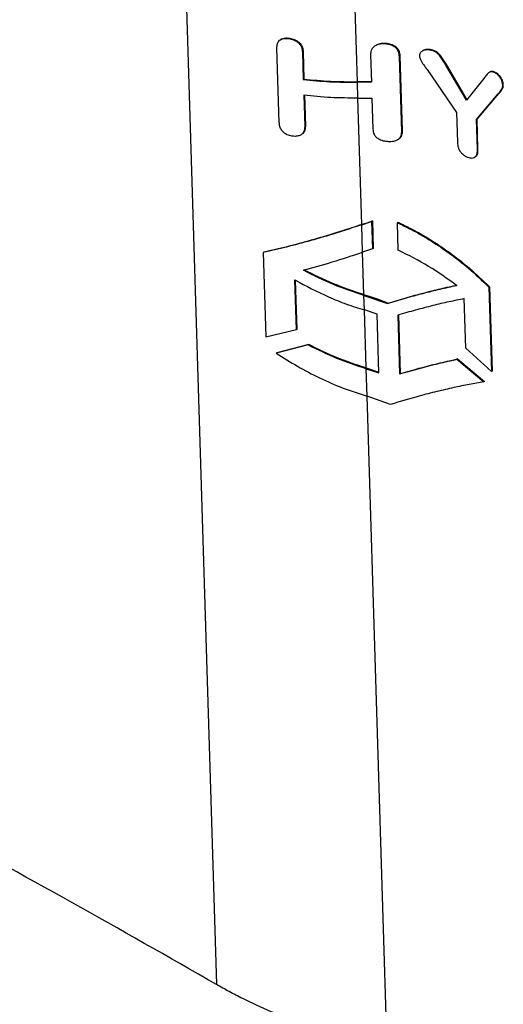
# Paper-space layout '1012-790 Hybird Padfoot' of a CAD drawing. Header units: millimetres. Extents: x 51 to 2966, y 67 to 3970.
# Tile 85 of 115: x 1605 to 1719, y 2789 to 3023. Entities that reach past the tile are written whole.
import ezdxf

# ---------------------------------------------------------------- set-up
doc = ezdxf.new("R2010")
doc.units = ezdxf.units.MM

psp = doc.layouts.new('1012-790 Hybird Padfoot')

# ---------------------------------------------------------------- linework, layer by layer
at = {"color": 8, "linetype": 'Continuous', "lineweight": 25}
for p, q in [((1638.47, 3212.34), (1651.35, 2793.93)), ((1684.77, 3007.97), (1680.13, 3158.62)), ((1685.81, 2974.12), (1684.89, 3004.04)), ((1686.32, 2957.51), (1686.01, 2967.55)), ((1686.86, 2940.1), (1686.44, 2953.85)), ((1691.84, 2778.17), (1687.06, 2933.4))]:
    psp.add_line(p, q, dxfattribs=at)
at = {"color": 7, "linetype": 'Continuous', "lineweight": 25}
for p, q in [((1668.69, 3018.28), (1668.53, 3018.19)), ((1666.25, 2998.33), (1665.7, 3015.94)), ((1666.73, 3018.06), (1666.57, 3017.97)), ((1689.2, 3016.59), (1689.02, 3016.48)), ((1691.51, 3017.04), (1691.33, 3016.94)), ((1671.9, 3015.08), (1671.73, 3014.98)), ((1671.73, 3014.98), (1671.93, 3008.51)), ((1671.9, 3015.08), (1672.1, 3008.6)), ((1687.91, 3014.32), (1688.11, 3007.85)), ((1694.94, 3014), (1694.77, 3013.9)), ((1695.31, 2996.28), (1694.77, 3013.9)), ((1695.48, 2996.38), (1694.94, 3014)), ((1700.34, 3015.32), (1700.18, 3015.23)), ((1702.34, 3015.53), (1702.18, 3015.44)), ((1705.95, 3012.01), (1705.8, 3011.92)), ((1710.69, 3003.59), (1705.8, 3011.92)), ((1710.84, 3003.68), (1705.95, 3012.01)), ((1701.31, 3010.84), (1708.28, 3000.7)), ((1716.19, 3010.27), (1716.05, 3010.18)), ((1717.55, 3010.18), (1717.41, 3010.09)), ((1672.1, 3008.6), (1671.93, 3008.51)), ((1688.11, 3007.96), (1684.77, 3007.97)), ((1684.89, 3004.1), (1684.78, 3007.86)), ((1688.11, 3007.85), (1684.78, 3007.86)), ((1714.77, 3008.75), (1710.69, 3003.59)), ((1719.4, 3007.33), (1719.26, 3007.25)), ((1672.04, 3004.75), (1672.27, 2997.35)), ((1672.21, 3004.85), (1672.44, 2997.45)), ((1684.89, 3004.1), (1688.23, 3004.09)), ((1713.03, 2999.03), (1718.21, 3005.06)), ((1713.17, 2999.11), (1718.35, 3005.14)), ((1718.35, 3005.14), (1718.21, 3005.06)), ((1688.23, 3004.09), (1688.45, 2996.69)), ((1708.28, 3000.7), (1708.5, 2993.6)), ((1672.44, 2997.45), (1672.27, 2997.35)), ((1713.17, 2999.11), (1713.03, 2999.03)), ((1713.25, 2991.93), (1713.03, 2999.03)), ((1713.39, 2992.01), (1713.17, 2999.11)), ((1671.34, 2995.35), (1671.51, 2995.45)), ((1695.48, 2996.38), (1695.31, 2996.28)), ((1694.33, 2994.23), (1694.51, 2994.33)), ((1712.59, 2990.06), (1712.73, 2990.14)), ((1713.39, 2992.01), (1713.25, 2991.93)), ((1685.82, 2974.07), (1688.15, 2974.84)), ((1686.02, 2967.56), (1685.82, 2974.07)), ((1688.34, 2974.96), (1688.15, 2974.84)), ((1688.15, 2974.84), (1688.35, 2968.33)), ((1688.34, 2974.96), (1688.55, 2968.44)), ((1694.43, 2974.64), (1694.26, 2974.54)), ((1694.46, 2968.03), (1694.26, 2974.54)), ((1662.61, 2967.55), (1662.45, 2967.46)), ((1662.45, 2967.46), (1663.07, 2947.45)), ((1688.35, 2968.33), (1686.02, 2967.56)), ((1688.55, 2968.44), (1688.35, 2968.33)), ((1670.31, 2949.2), (1669.95, 2960.97)), ((1670.47, 2949.29), (1670.11, 2960.88)), ((1716.14, 2959.35), (1716, 2959.27)), ((1716, 2959.27), (1716.62, 2939.25)), ((1716.14, 2959.35), (1716.76, 2939.33)), ((1686.44, 2953.85), (1686.33, 2957.32)), ((1686.33, 2957.32), (1691.89, 2955.38)), ((1692.08, 2955.49), (1691.89, 2955.38)), ((1710.49, 2944.77), (1710.13, 2956.54)), ((1689.47, 2952.86), (1686.44, 2953.85)), ((1689.9, 2938.93), (1689.47, 2952.86)), ((1694.35, 2952.62), (1694.78, 2938.68)), ((1694.53, 2952.72), (1694.96, 2938.79)), ((1663.07, 2947.45), (1670.31, 2949.2)), ((1670.47, 2949.29), (1670.31, 2949.2)), ((1673.06, 2945.56), (1665.52, 2943.63)), ((1665.68, 2943.72), (1665.52, 2943.63)), ((1673.23, 2945.66), (1665.68, 2943.72)), ((1673.23, 2945.66), (1673.06, 2945.56)), ((1716.62, 2939.25), (1710.49, 2944.77)), ((1708.55, 2942.25), (1708.4, 2942.16)), ((1708.4, 2942.16), (1714.8, 2936.8)), ((1708.55, 2942.25), (1714.94, 2936.88)), ((1686.86, 2940.1), (1689.89, 2939.1)), ((1687.07, 2933.4), (1686.87, 2939.91)), ((1686.87, 2939.91), (1689.9, 2938.93)), ((1694.96, 2938.79), (1694.78, 2938.68)), ((1716.76, 2939.33), (1716.62, 2939.25)), ((1714.94, 2936.88), (1714.8, 2936.8)), ((1692.63, 2931.46), (1687.07, 2933.4))]:
    psp.add_line(p, q, dxfattribs=at)
for points, knots in [([(1665.7, 3015.94), (1665.7, 3016.11), (1665.7, 3016.29), (1665.73, 3016.62), (1665.76, 3016.79), (1665.85, 3017.1), (1665.91, 3017.26), (1666.07, 3017.55), (1666.18, 3017.67), (1666.44, 3017.89), (1666.59, 3017.99), (1666.92, 3018.13), (1667.11, 3018.18), (1667.49, 3018.24), (1667.7, 3018.26), (1668.11, 3018.24), (1668.32, 3018.21), (1668.53, 3018.19)], [0, 0, 0, 0, 0.125, 0.125, 0.25, 0.25, 0.375, 0.375, 0.5, 0.5, 0.625, 0.625, 0.75, 0.75, 0.875, 0.875, 1, 1, 1, 1]), ([(1666.75, 3018.03), (1666.86, 3018.1), (1667.16, 3018.29), (1667.84, 3018.37), (1668.4, 3018.31), (1668.69, 3018.28)], [0, 0, 0, 0, 0.211593, 0.587471, 1, 1, 1, 1]), ([(1668.53, 3018.19), (1668.9, 3018.11), (1669.6, 3017.96), (1670.55, 3017.43), (1671.24, 3016.76), (1671.65, 3015.9), (1671.7, 3015.31), (1671.73, 3014.98)], [0, 0, 0, 0, 0.214242, 0.403861, 0.594187, 0.771159, 1, 1, 1, 1]), ([(1668.69, 3018.28), (1669.06, 3018.2), (1669.77, 3018.05), (1670.72, 3017.53), (1671.41, 3016.85), (1671.82, 3016), (1671.87, 3015.41), (1671.9, 3015.08)], [0, 0, 0, 0, 0.214087, 0.40395, 0.594527, 0.771505, 1, 1, 1, 1]), ([(1691.33, 3016.94), (1690.85, 3016.94), (1690.01, 3016.94), (1689.01, 3016.53), (1688.36, 3015.99), (1687.95, 3015.24), (1687.93, 3014.67), (1687.91, 3014.32)], [0, 0, 0, 0, 0.261141, 0.452109, 0.611872, 0.771399, 1, 1, 1, 1]), ([(1691.51, 3017.04), (1691.03, 3017.05), (1690.19, 3017.06), (1689.5, 3016.73), (1689.21, 3016.59)], [0, 0, 0, 0, 0.583403, 1, 1, 1, 1]), ([(1694.77, 3013.9), (1694.71, 3014.39), (1694.63, 3015.13), (1693.91, 3016.02), (1693.07, 3016.57), (1692.17, 3016.86), (1691.55, 3016.92), (1691.33, 3016.94)], [0, 0, 0, 0, 0.323566, 0.492467, 0.660951, 0.881597, 1, 1, 1, 1]), ([(1694.94, 3014), (1694.88, 3014.49), (1694.8, 3015.23), (1694.08, 3016.12), (1693.24, 3016.67), (1692.34, 3016.96), (1691.73, 3017.02), (1691.51, 3017.04)], [0, 0, 0, 0, 0.324534, 0.493533, 0.662121, 0.882246, 1, 1, 1, 1]), ([(1702.18, 3015.44), (1701.79, 3015.49), (1701.09, 3015.59), (1700.22, 3015.3), (1699.67, 3014.87), (1699.49, 3014.4), (1699.48, 3014.15), (1699.48, 3014.07)], [0, 0, 0, 0, 0.298737, 0.532906, 0.767769, 0.928577, 1, 1, 1, 1]), ([(1699.48, 3014.07), (1699.54, 3013.79), (1699.71, 3013.08), (1700.47, 3012.02), (1701.03, 3011.24), (1701.31, 3010.84)], [0, 0, 0, 0, 0.248284, 0.621612, 1, 1, 1, 1]), ([(1702.34, 3015.53), (1701.95, 3015.58), (1701.27, 3015.66), (1700.58, 3015.51), (1700.37, 3015.32), (1700.34, 3015.3)], [0, 0, 0, 0, 0.534818, 0.953525, 1, 1, 1, 1]), ([(1705.8, 3011.92), (1705.38, 3012.57), (1704.73, 3013.56), (1703.81, 3014.77), (1702.93, 3015.25), (1702.42, 3015.38), (1702.18, 3015.44)], [0, 0, 0, 0, 0.456401, 0.695272, 0.857617, 1, 1, 1, 1]), ([(1705.95, 3012.01), (1705.53, 3012.66), (1704.89, 3013.64), (1703.97, 3014.85), (1703.09, 3015.34), (1702.57, 3015.47), (1702.34, 3015.53)], [0, 0, 0, 0, 0.4564071, 0.695266, 0.8574258, 1, 1, 1, 1]), ([(1717.41, 3010.09), (1717.14, 3010.21), (1716.64, 3010.42), (1715.91, 3010.18), (1715.37, 3009.54), (1714.97, 3009.02), (1714.77, 3008.75)], [0, 0, 0, 0, 0.204413, 0.394572, 0.694396, 1, 1, 1, 1]), ([(1717.55, 3010.18), (1717.29, 3010.28), (1716.79, 3010.49), (1716.34, 3010.41), (1716.19, 3010.27), (1716.19, 3010.27)], [0, 0, 0, 0, 0.517667, 0.999228, 1, 1, 1, 1]), ([(1719.26, 3007.25), (1719.23, 3007.51), (1719.16, 3008.01), (1718.78, 3008.77), (1718.29, 3009.44), (1717.8, 3009.87), (1717.5, 3010.04), (1717.41, 3010.09)], [0, 0, 0, 0, 0.242151, 0.459198, 0.667859, 0.901592, 1, 1, 1, 1]), ([(1719.4, 3007.33), (1719.37, 3007.59), (1719.3, 3008.09), (1718.92, 3008.85), (1718.44, 3009.53), (1717.95, 3009.95), (1717.64, 3010.12), (1717.55, 3010.18)], [0, 0, 0, 0, 0.242151, 0.459198, 0.667861, 0.901595, 1, 1, 1, 1]), ([(1671.93, 3008.51), (1674.04, 3008.29), (1678.29, 3007.86), (1682.6, 3007.86), (1684.78, 3007.86)], [0, 0, 0, 0, 0.496515, 1, 1, 1, 1]), ([(1672.1, 3008.6), (1674.18, 3008.39), (1678.37, 3007.97), (1682.63, 3007.97), (1684.77, 3007.97)], [0, 0, 0, 0, 0.496587, 1, 1, 1, 1]), ([(1718.21, 3005.06), (1718.33, 3005.21), (1718.58, 3005.5), (1718.96, 3006.04), (1719.24, 3006.58), (1719.26, 3007.09), (1719.26, 3007.25)], [0, 0, 0, 0, 0.25119, 0.502432, 0.841339, 1, 1, 1, 1]), ([(1718.35, 3005.14), (1718.47, 3005.29), (1718.72, 3005.59), (1719.1, 3006.12), (1719.39, 3006.66), (1719.4, 3007.17), (1719.4, 3007.33)], [0, 0, 0, 0, 0.25119, 0.502432, 0.841338, 1, 1, 1, 1]), ([(1684.89, 3004.1), (1682.75, 3004.1), (1678.43, 3004.1), (1674.18, 3004.53), (1672.04, 3004.75)], [0, 0, 0, 0, 0.496519, 1, 1, 1, 1]), ([(1669.24, 2995.06), (1668.86, 2995.15), (1668.2, 2995.29), (1667.34, 2995.82), (1666.71, 2996.51), (1666.32, 2997.39), (1666.27, 2998), (1666.25, 2998.33)], [0, 0, 0, 0, 0.222328, 0.393697, 0.565498, 0.769244, 1, 1, 1, 1]), ([(1672.27, 2997.35), (1672.25, 2996.9), (1672.21, 2996.21), (1671.62, 2995.48), (1670.91, 2995.12), (1670.09, 2994.97), (1669.51, 2995.03), (1669.24, 2995.06)], [0, 0, 0, 0, 0.320025, 0.488792, 0.657424, 0.838584, 1, 1, 1, 1]), ([(1672.44, 2997.45), (1672.41, 2997), (1672.37, 2996.32), (1671.9, 2995.67), (1671.58, 2995.52), (1671.49, 2995.48)], [0, 0, 0, 0, 0.578588, 0.883699, 1, 1, 1, 1]), ([(1688.45, 2996.69), (1688.5, 2996.29), (1688.58, 2995.62), (1689.21, 2994.8), (1690.07, 2994.23), (1691.07, 2993.91), (1691.77, 2993.84), (1692.05, 2993.82)], [0, 0, 0, 0, 0.26942, 0.444392, 0.619495, 0.852028, 1, 1, 1, 1]), ([(1692.05, 2993.82), (1692.51, 2993.81), (1693.32, 2993.8), (1694.27, 2994.15), (1694.88, 2994.61), (1695.27, 2995.33), (1695.29, 2995.92), (1695.31, 2996.28)], [0, 0, 0, 0, 0.258045, 0.442122, 0.595911, 0.749612, 1, 1, 1, 1]), ([(1694.5, 2994.34), (1694.69, 2994.46), (1695.07, 2994.72), (1695.44, 2995.43), (1695.46, 2996.02), (1695.48, 2996.38)], [0, 0, 0, 0, 0.258305, 0.54036, 1, 1, 1, 1]), ([(1708.5, 2993.6), (1708.54, 2993.16), (1708.6, 2992.47), (1709.06, 2991.5), (1709.64, 2990.83), (1710.32, 2990.32), (1710.79, 2990.14), (1711.01, 2990.05)], [0, 0, 0, 0, 0.32077, 0.498986, 0.67808, 0.845917, 1, 1, 1, 1]), ([(1711.01, 2990.05), (1711.32, 2989.96), (1711.88, 2989.81), (1712.54, 2989.99), (1713.02, 2990.4), (1713.24, 2991.09), (1713.25, 2991.66), (1713.25, 2991.93)], [0, 0, 0, 0, 0.220056, 0.393811, 0.567427, 0.793933, 1, 1, 1, 1]), ([(1712.72, 2990.16), (1712.85, 2990.25), (1713.19, 2990.49), (1713.38, 2991.18), (1713.39, 2991.75), (1713.39, 2992.01)], [0, 0, 0, 0, 0.256452, 0.645994, 1, 1, 1, 1]), ([(1685.82, 2974.07), (1683.73, 2973.36), (1681.68, 2972.7), (1677.65, 2971.45), (1675.67, 2970.86), (1671.77, 2969.76), (1669.86, 2969.25), (1666.1, 2968.3), (1664.25, 2967.86), (1662.45, 2967.46)], [0, 0, 0, 0, 0.25, 0.25, 0.5, 0.5, 0.75, 0.75, 1, 1, 1, 1]), ([(1685.81, 2974.12), (1683.74, 2973.41), (1681.7, 2972.76), (1677.7, 2971.51), (1675.73, 2970.93), (1671.87, 2969.84), (1669.97, 2969.33), (1666.23, 2968.39), (1664.39, 2967.95), (1662.61, 2967.55)], [0, 0, 0, 0, 0.25, 0.25, 0.5, 0.5, 0.75, 0.75, 1, 1, 1, 1]), ([(1694.26, 2974.54), (1695.73, 2973.83), (1698.66, 2972.41), (1702.94, 2969.85), (1707.1, 2967), (1711.54, 2963.52), (1714.38, 2960.81), (1716, 2959.27)], [0, 0, 0, 0, 0.184193, 0.368402, 0.558097, 0.747805, 1, 1, 1, 1]), ([(1694.43, 2974.64), (1695.91, 2973.92), (1698.88, 2972.47), (1703.2, 2969.88), (1707.38, 2966.99), (1711.78, 2963.52), (1714.58, 2960.85), (1716.14, 2959.35)], [0, 0, 0, 0, 0.1861402, 0.3722944, 0.5640456, 0.7558086, 1, 1, 1, 1]), ([(1671.98, 2963.26), (1674.24, 2963.9), (1678.8, 2965.18), (1683.6, 2966.76), (1686.02, 2967.56)], [0, 0, 0, 0, 0.4959834, 1, 1, 1, 1]), ([(1708.31, 2959.67), (1706.13, 2961.24), (1701.72, 2964.42), (1696.89, 2966.82), (1694.46, 2968.03)], [0, 0, 0, 0, 0.495235, 1, 1, 1, 1]), ([(1686.33, 2957.32), (1683.91, 2958.12), (1679.02, 2959.72), (1674.34, 2962.07), (1671.98, 2963.26)], [0, 0, 0, 0, 0.496107, 1, 1, 1, 1]), ([(1686.32, 2957.51), (1683.89, 2958.23), (1681.5, 2959.08), (1676.77, 2961.04), (1674.44, 2962.14), (1672.14, 2963.36)], [0, 0, 0, 0, 0.5, 0.5, 1, 1, 1, 1]), ([(1669.95, 2960.97), (1672.59, 2959.56), (1676.59, 2957.43), (1682.16, 2955.21), (1685.01, 2954.3), (1686.44, 2953.85)], [0, 0, 0, 0, 0.494891, 0.747455, 1, 1, 1, 1]), ([(1692.08, 2955.49), (1693.5, 2955.92), (1696.36, 2956.78), (1700.52, 2957.91), (1704.59, 2958.92), (1707.17, 2959.48), (1708.45, 2959.75)], [0, 0, 0, 0, 0.246171, 0.49237, 0.746176, 1, 1, 1, 1]), ([(1691.89, 2955.38), (1693.32, 2955.81), (1696.18, 2956.68), (1700.35, 2957.81), (1704.43, 2958.83), (1707.01, 2959.39), (1708.31, 2959.67)], [0, 0, 0, 0, 0.246121, 0.492268, 0.746125, 1, 1, 1, 1]), ([(1710.13, 2956.54), (1708.93, 2956.3), (1706.53, 2955.81), (1702.67, 2954.9), (1698.62, 2953.85), (1695.78, 2953.03), (1694.35, 2952.62)], [0, 0, 0, 0, 0.246553, 0.4930867, 0.7465564, 1, 1, 1, 1]), ([(1665.52, 2943.63), (1667.19, 2942.57), (1670.53, 2940.44), (1675.85, 2937.68), (1681.36, 2935.25), (1685.17, 2934.01), (1687.07, 2933.4)], [0, 0, 0, 0, 0.2457979, 0.4915755, 0.7458034, 1, 1, 1, 1]), ([(1686.87, 2939.91), (1684.54, 2940.67), (1679.84, 2942.2), (1675.33, 2944.44), (1673.06, 2945.56)], [0, 0, 0, 0, 0.496393, 1, 1, 1, 1]), ([(1686.86, 2940.1), (1684.56, 2940.85), (1679.92, 2942.35), (1675.47, 2944.55), (1673.23, 2945.66)], [0, 0, 0, 0, 0.496461, 1, 1, 1, 1]), ([(1694.78, 2938.68), (1697.14, 2939.36), (1701.91, 2940.72), (1706.22, 2941.68), (1708.4, 2942.16)], [0, 0, 0, 0, 0.4947075, 1, 1, 1, 1]), ([(1694.96, 2938.79), (1697.31, 2939.46), (1702.07, 2940.81), (1706.38, 2941.77), (1708.55, 2942.25)], [0, 0, 0, 0, 0.494771, 1, 1, 1, 1]), ([(1714.8, 2936.8), (1713.65, 2936.61), (1711.36, 2936.22), (1707.62, 2935.46), (1703.65, 2934.54), (1698.7, 2933.27), (1694.93, 2932.14), (1692.63, 2931.46)], [0, 0, 0, 0, 0.176654, 0.353303, 0.534849, 0.716383, 1, 1, 1, 1]), ([(1651.35, 2793.93), (1639.94, 2800.45), (1617.12, 2813.49), (1582.52, 2832.37), (1547.78, 2850.71), (1512.87, 2868.48), (1477.43, 2885.93), (1453.36, 2897.27), (1441.32, 2902.94)], [0, 0, 0, 0, 0.170501, 0.34106, 0.505665, 0.670322, 0.835135, 1, 1, 1, 1]), ([(1691.84, 2778.17), (1690.04, 2778.65), (1686.42, 2779.62), (1681.36, 2781.16), (1676.73, 2782.69), (1672.53, 2784.19), (1668.36, 2785.8), (1663.26, 2787.92), (1658.56, 2790.09), (1654.32, 2792.26), (1652.34, 2793.38), (1651.35, 2793.93)], [0, 0, 0, 0, 0.124672, 0.250588, 0.347773, 0.444954, 0.545027, 0.645096, 0.820064, 0.910033, 1, 1, 1, 1])]:
    psp.add_open_spline(points, degree=3, knots=knots, dxfattribs=at)
for points in [[(1685.81, 2974.12), (1686.66, 2974.4), (1687.5, 2974.68), (1688.34, 2974.96)], [(1686.32, 2957.51), (1688.26, 2956.93), (1690.18, 2956.26), (1692.08, 2955.49)]]:
    psp.add_open_spline(points, degree=3, dxfattribs=at)

doc.saveas('drawing.dxf')
